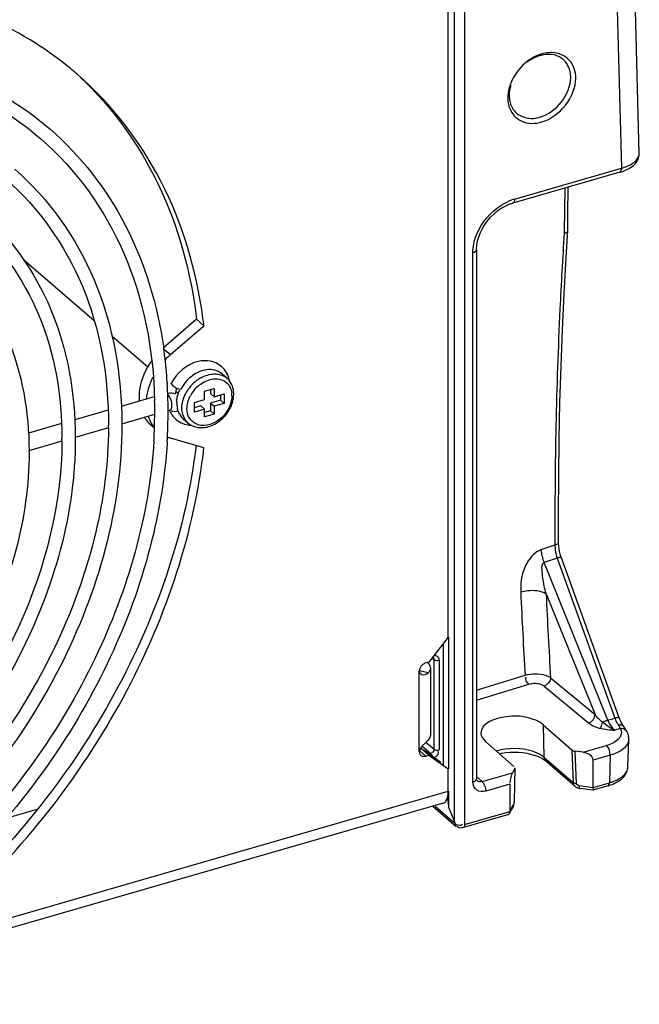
# Model space of a CAD drawing. Header units: inches. Extents: x 0 to 117, y 0 to 83.
# Tile 39 of 62: x 106.05 to 107.69, y 19.69 to 22.3. Entities that reach past the tile are written whole.
import ezdxf

# ---------------------------------------------------------------- set-up
doc = ezdxf.new("R2010")
doc.units = ezdxf.units.IN
doc.header["$LTSCALE"] = 6.431102
doc.header["$MEASUREMENT"] = 0
doc.layers.get('0').update_dxf_attribs({"linetype": 'CONTINUOUS'})

msp = doc.modelspace()

# ---------------------------------------------------------------- linework, layer by layer
at = {"color": 7, "linetype": 'CONTINUOUS'}
for p, q in [((107.694, 21.945), (107.6694, 22.8773)), ((107.6214, 22.8635), (107.6467, 21.9059)), ((107.2036, 20.1705), (107.2036, 22.8058)), ((107.2303, 22.8024), (107.2303, 20.1633)), ((107.1868, 20.6608), (107.1868, 22.7236)), ((107.6423, 21.8955), (107.3585, 21.8136)), ((107.3628, 21.824), (107.6467, 21.9059)), ((107.5043, 21.7418), (107.5047, 21.7863)), ((107.4951, 21.7615), (107.4949, 21.7415)), ((107.4949, 21.7415), (107.4949, 21.733)), ((107.4996, 21.6678), (107.5043, 21.7414)), ((107.5043, 21.7414), (107.5043, 21.7418)), ((107.2621, 21.6914), (107.2629, 21.7021)), ((107.2629, 21.7021), (107.2649, 21.7131)), ((107.2522, 20.2764), (107.2522, 21.6811)), ((107.2621, 21.6896), (107.2621, 21.6914)), ((107.2621, 21.6896), (107.2621, 20.2849)), ((106.0594, 21.664), (106.247, 21.5016)), ((106.5185, 21.505), (106.4298, 21.4281)), ((106.5382, 21.4879), (106.5185, 21.505)), ((106.4494, 21.4111), (106.5382, 21.4879)), ((106.2936, 21.4612), (106.3889, 21.3786)), ((106.4312, 21.4269), (106.4494, 21.4111)), ((106.5862, 21.3599), (106.5994, 21.3485)), ((106.4405, 21.3376), (106.4407, 21.3343)), ((106.442, 21.3078), (106.4421, 21.3055)), ((106.4633, 21.3142), (106.47, 21.3084)), ((106.4653, 21.3222), (106.4676, 21.3212)), ((106.4676, 21.3212), (106.4715, 21.3199)), ((106.5397, 21.314), (106.5652, 21.3214)), ((106.5397, 21.2921), (106.5397, 21.314)), ((106.5554, 21.3186), (106.5554, 21.308)), ((106.5554, 21.308), (106.5652, 21.2994)), ((106.5652, 21.3214), (106.5652, 21.2994)), ((106.4063, 21.299), (106.3186, 21.2736)), ((106.444, 21.3033), (106.442, 21.3053)), ((106.4459, 21.3008), (106.444, 21.3033)), ((106.4476, 21.2978), (106.4459, 21.3008)), ((106.4493, 21.2944), (106.4476, 21.2978)), ((106.5128, 21.2843), (106.5397, 21.2921)), ((106.5128, 21.2587), (106.5128, 21.2843)), ((106.5822, 21.2901), (106.5554, 21.2824)), ((106.5554, 21.2824), (106.5652, 21.2739)), ((106.5554, 21.2824), (106.5554, 21.2617)), ((106.5652, 21.2994), (106.5921, 21.3072)), ((106.5921, 21.2816), (106.5652, 21.2739)), ((106.5822, 21.3043), (106.5822, 21.2901)), ((106.5822, 21.2901), (106.5921, 21.2816)), ((106.5921, 21.3072), (106.5921, 21.2816)), ((106.2835, 21.2635), (106.195, 21.2379)), ((106.4483, 21.2639), (106.4421, 21.2622)), ((106.4483, 21.2639), (106.449, 21.2641)), ((106.4526, 21.2698), (106.4531, 21.2726)), ((106.5298, 21.275), (106.5128, 21.2701)), ((106.5397, 21.2665), (106.5128, 21.2587)), ((106.5298, 21.275), (106.5397, 21.2665)), ((106.5397, 21.2458), (106.5397, 21.2665)), ((106.5554, 21.2617), (106.5397, 21.2572)), ((106.5554, 21.2617), (106.5652, 21.2532)), ((106.5652, 21.2739), (106.5652, 21.2532)), ((106.4073, 21.2521), (106.3194, 21.2267)), ((106.4831, 21.2409), (106.4963, 21.2294)), ((106.5652, 21.2532), (106.5397, 21.2458)), ((106.1599, 21.2278), (106.0721, 21.2025)), ((106.2846, 21.2167), (106.1958, 21.1911)), ((106.3202, 21.227), (106.3202, 21.2238)), ((106.4062, 21.2163), (106.397, 21.2242)), ((106.161, 21.181), (106.0731, 21.1556)), ((106.5382, 21.164), (106.4494, 21.1896)), ((107.4702, 20.9052), (107.4331, 20.8928)), ((107.4702, 20.9127), (107.4702, 20.9052)), ((107.4702, 20.9052), (107.4704, 20.8979)), ((107.4798, 20.9084), (107.4796, 20.9127)), ((107.4796, 20.9127), (107.4796, 20.9126)), ((107.4758, 20.871), (107.4414, 20.8594)), ((107.4758, 20.871), (107.6294, 20.4462)), ((107.6409, 20.4468), (107.4873, 20.8716)), ((107.6107, 20.4408), (107.4414, 20.8594)), ((107.4469, 20.776), (107.5766, 20.4552)), ((107.1868, 20.6608), (107.1356, 20.5949)), ((107.1878, 20.6608), (107.1878, 20.3113)), ((107.1745, 20.322), (107.1745, 20.645)), ((107.1454, 20.6043), (107.1493, 20.6013)), ((107.147, 20.6064), (107.1471, 20.6064)), ((107.1356, 20.5949), (107.1271, 20.5924)), ((107.1317, 20.5937), (107.1346, 20.5908)), ((107.1346, 20.5908), (107.1369, 20.5878)), ((107.1369, 20.5878), (107.1384, 20.5847)), ((107.1384, 20.5847), (107.1393, 20.5816)), ((107.1396, 20.579), (107.1396, 20.4)), ((107.1493, 20.3631), (107.1493, 20.6013)), ((107.1594, 20.5991), (107.1626, 20.5996)), ((107.1626, 20.5996), (107.1626, 20.3614)), ((107.1103, 20.5737), (107.11, 20.5705)), ((107.11, 20.3574), (107.11, 20.5705)), ((107.1335, 20.5659), (107.1103, 20.5716)), ((107.136, 20.5689), (107.1335, 20.5659)), ((107.2621, 20.5202), (107.3909, 20.5597)), ((107.4586, 20.5531), (107.5766, 20.4552)), ((107.2621, 20.4936), (107.401, 20.5362)), ((107.4418, 20.531), (107.5597, 20.4331)), ((107.6107, 20.4408), (107.6294, 20.4462)), ((107.642, 20.444), (107.6409, 20.4468)), ((107.4391, 20.4283), (107.5148, 20.3616)), ((107.4391, 20.4283), (107.441, 20.3421)), ((107.604, 20.4293), (107.5968, 20.4353)), ((107.6366, 20.431), (107.6378, 20.4299)), ((107.6378, 20.4299), (107.6389, 20.4291)), ((107.642, 20.4274), (107.639, 20.4268)), ((107.6441, 20.4389), (107.642, 20.444)), ((107.6464, 20.4342), (107.6441, 20.4389)), ((107.6522, 20.4243), (107.6511, 20.426)), ((107.6438, 20.418), (107.629, 20.4137)), ((107.6611, 20.4103), (107.661, 20.4104)), ((107.1179, 20.3718), (107.1408, 20.3521)), ((107.1268, 20.3805), (107.1188, 20.3728)), ((107.1278, 20.3815), (107.1493, 20.3631)), ((107.1335, 20.3869), (107.1309, 20.3844)), ((107.1335, 20.3869), (107.136, 20.3899)), ((107.2857, 20.384), (107.3614, 20.3173)), ((107.545, 20.3551), (107.6072, 20.3731)), ((107.6639, 20.3158), (107.6661, 20.3893)), ((107.1113, 20.3589), (107.1271, 20.3452)), ((107.1159, 20.3647), (107.1117, 20.3635)), ((107.1356, 20.3477), (107.1159, 20.3647)), ((107.1671, 20.3284), (107.123, 20.3597)), ((107.124, 20.3446), (107.1271, 20.3452)), ((107.1271, 20.3452), (107.1356, 20.3477)), ((107.1356, 20.3477), (107.1868, 20.3113)), ((107.1357, 20.3506), (107.1408, 20.3521)), ((107.3226, 20.3515), (107.3287, 20.3527)), ((107.441, 20.3421), (107.5184, 20.2751)), ((107.5148, 20.3616), (107.5184, 20.2751)), ((107.545, 20.3551), (107.5238, 20.3581)), ((107.5273, 20.272), (107.5238, 20.3581)), ((107.6169, 20.3476), (107.5716, 20.3345)), ((107.6169, 20.3476), (107.6146, 20.2743)), ((107.4434, 20.3341), (107.4451, 20.3327)), ((107.5231, 20.2651), (107.4451, 20.3326)), ((107.5716, 20.2619), (107.5716, 20.3345)), ((107.1868, 20.2517), (107.1868, 20.3113)), ((107.2766, 20.2776), (107.2621, 20.2912)), ((107.2766, 20.2776), (107.3572, 20.3009)), ((107.3628, 20.3116), (107.3572, 20.3009)), ((107.3634, 20.3135), (107.3619, 20.2242)), ((107.2635, 20.2799), (107.2635, 20.2799)), ((107.2766, 20.2776), (107.2782, 20.2759)), ((107.2782, 20.2759), (107.2798, 20.2738)), ((107.35, 20.2705), (107.2863, 20.2521)), ((107.35, 20.2705), (107.35, 20.1979)), ((107.534, 20.2669), (107.5716, 20.2619)), ((107.6113, 20.2665), (107.5708, 20.2548)), ((107.5716, 20.2619), (107.6146, 20.2743)), ((105.8996, 19.8801), (107.1868, 20.2517)), ((107.1865, 20.2449), (107.1868, 20.2517)), ((107.1878, 20.2517), (107.1878, 20.2097)), ((107.5332, 20.2599), (107.5359, 20.2594)), ((107.5706, 20.2548), (107.5359, 20.2594)), ((107.5707, 20.2548), (107.5706, 20.2548)), ((107.1736, 20.2205), (105.8865, 19.8489)), ((107.1455, 20.2124), (107.2076, 20.1586)), ((107.2046, 20.1657), (107.1519, 20.2114)), ((107.1878, 20.2097), (107.2036, 20.1705)), ((107.3589, 20.2117), (107.3489, 20.1932)), ((107.35, 20.1979), (107.3601, 20.2167)), ((107.3588, 20.2116), (107.3597, 20.2135)), ((106.0131, 20.1799), (106.0956, 20.2038)), ((107.3443, 20.1894), (107.227, 20.1556)), ((107.2303, 20.1633), (107.35, 20.1979)), ((107.3499, 20.1959), (107.3491, 20.193)), ((107.35, 20.1979), (107.3499, 20.1959)), ((107.2084, 20.158), (107.2076, 20.1587)), ((107.2209, 20.162), (107.2227, 20.1628))]:
    msp.add_line(p, q, dxfattribs=at)
for points in [[(107.6838, 21.9189), (107.6881, 21.9245), (107.6913, 21.9306), (107.6933, 21.9372), (107.694, 21.9438), (107.694, 21.9451)], [(107.6579, 21.9011), (107.6656, 21.9048), (107.6725, 21.909), (107.6786, 21.9137), (107.6838, 21.9189)], [(107.6423, 21.8955), (107.6495, 21.8978), (107.6579, 21.9011)], [(107.5047, 21.7863), (107.5057, 21.8524), (107.5058, 21.8561)], [(107.3278, 21.7996), (107.338, 21.8055), (107.3485, 21.8102), (107.3584, 21.8136)], [(107.2649, 21.7131), (107.268, 21.7242), (107.2723, 21.7352), (107.2777, 21.7461), (107.284, 21.7566), (107.2914, 21.7667), (107.2995, 21.7761), (107.3084, 21.7848), (107.3178, 21.7927), (107.3278, 21.7996)], [(107.4796, 20.9127), (107.4795, 20.9885), (107.4801, 21.0875), (107.4814, 21.1859), (107.4835, 21.2837), (107.4863, 21.3808), (107.49, 21.4772), (107.4944, 21.5729), (107.4996, 21.6678)], [(107.4841, 20.8817), (107.4824, 20.8885), (107.4811, 20.8954), (107.4802, 20.9021), (107.4798, 20.9084)], [(107.4873, 20.8716), (107.4861, 20.8751), (107.4841, 20.8817)], [(107.6511, 20.426), (107.6487, 20.4298), (107.6464, 20.4342)], [(107.6611, 20.4103), (107.6595, 20.413), (107.6569, 20.4173), (107.6539, 20.4218), (107.6522, 20.4243)], [(107.3287, 20.3527), (107.3395, 20.3543), (107.3507, 20.3552), (107.3621, 20.3555), (107.3735, 20.3552), (107.3847, 20.3543), (107.3955, 20.3527), (107.4057, 20.3505), (107.4153, 20.3479), (107.4239, 20.3448), (107.4316, 20.3413), (107.4382, 20.3377), (107.4434, 20.3341)], [(107.2635, 20.2799), (107.2633, 20.2802), (107.263, 20.2807), (107.2626, 20.2814), (107.2623, 20.2826), (107.2621, 20.2841), (107.2621, 20.2849)], [(107.5231, 20.2651), (107.5245, 20.2639), (107.5271, 20.2623), (107.53, 20.2609), (107.5332, 20.2599)], [(107.534, 20.2669), (107.5329, 20.2671), (107.5319, 20.2675), (107.5309, 20.2679), (107.53, 20.2684), (107.5291, 20.269), (107.5284, 20.2696), (107.5279, 20.2703), (107.5275, 20.2711), (107.5273, 20.272)], [(107.3597, 20.2135), (107.3604, 20.2153), (107.361, 20.2171), (107.3615, 20.2189), (107.3619, 20.2208), (107.3622, 20.2228), (107.3624, 20.2247), (107.3624, 20.226)], [(107.2036, 20.1705), (107.2038, 20.17), (107.2039, 20.1695), (107.204, 20.169), (107.2042, 20.1685), (107.2042, 20.168), (107.2043, 20.1675), (107.2044, 20.1669), (107.2045, 20.1663), (107.2046, 20.1657)]]:
    msp.add_lwpolyline(points, dxfattribs=at)
for centre, radius, start, end in [((107.457, 22.1132), 0.0957, 106.1499, 111.56), ((107.4551, 22.1196), 0.0889, 102.4032, 106.1142), ((107.4603, 22.1317), 0.0814, 87.9408, 94.2873), ((105.6003, 21.4603), 0.9193, 49.0995, 51.6017), ((107.4376, 22.093), 0.0926, 175.7378, 179.9703), ((107.4308, 22.093), 0.0858, 179.9633, 186.3207), ((107.4034, 22.0921), 0.0531, 222.6124, 228.2309), ((107.6071, 22.0414), 0.1411, 286.2967, 289.839), ((118.1176, 21.648), 10.6231, 178.89185, 179.38794), ((107.3992, 21.6993), 0.1299, 106.236, 109.5301), ((105.2812, 21.3381), 1.2658, 6.7956, 7.701), ((105.2938, 21.2678), 1.1488, 7.3218, 8.041), ((105.2859, 21.2667), 1.1567, 7.0951, 7.3224), ((105.2548, 21.2632), 1.1881, 3.5908, 7.0805), ((106.5767, 21.2643), 0.1943, 130.9209, 136.9219), ((106.5604, 21.2832), 0.0893, 113.5781, 119.7391), ((105.2217, 21.2608), 1.2212, 3.2052, 3.449), ((106.5689, 21.2707), 0.1044, 136.8527, 150.9711), ((106.5682, 21.2715), 0.1034, 131.2732, 136.8719), ((106.5825, 21.2589), 0.1049, 130.933, 142.1654), ((106.5794, 21.2624), 0.1003, 125.1397, 130.944), ((106.5764, 21.2668), 0.095, 119.1085, 125.1287), ((106.5705, 21.3152), 0.0441, 49.0952, 54.5981), ((106.5672, 21.3114), 0.0491, 37.4443, 49.0591), ((106.5388, 21.3292), 0.0683, 17.9011, 25.8382), ((106.5352, 21.3281), 0.0721, 9.55, 17.8563), ((105.2117, 21.2603), 1.2312, 2.2123, 3.2042), ((106.518, 21.3038), 0.0558, 172.4135, 176.454), ((106.5233, 21.303), 0.0611, 165.7109, 172.3791), ((106.5274, 21.302), 0.0654, 161.8442, 165.7497), ((106.4753, 21.3368), 0.0173, 257.5547, 260.1561), ((106.5628, 21.2742), 0.0974, 151.0353, 153.6612), ((106.5773, 21.2622), 0.0988, 151.6234, 153.6571), ((106.5794, 21.261), 0.1012, 147.8609, 151.6179), ((106.5812, 21.2599), 0.1033, 142.172, 147.8618), ((106.5826, 21.2588), 0.0913, 131.0023, 147.7472), ((106.5805, 21.2614), 0.0878, 125.2961, 131.0162), ((106.5577, 21.3021), 0.0547, 3.9239, 8.1638), ((106.5575, 21.3072), 0.0598, 9.8608, 15.0816), ((105.1797, 21.2593), 1.2279, 359.9981, 1.3609), ((105.187, 21.2594), 1.256, 0.2008, 2.1016), ((106.5479, 21.2806), 0.0831, 170.4613, 172.4997), ((106.5465, 21.2808), 0.0817, 162.9875, 170.4347), ((106.5798, 21.2606), 0.0879, 147.7665, 153.5855), ((106.5553, 21.3019), 0.0571, 359.9879, 3.9274), ((105.1654, 21.2593), 1.2421, 359.6729, 359.9998), ((105.1428, 21.2594), 1.3002, 357.6691, 359.9921), ((105.1707, 21.2593), 1.2723, 360, 0.2044), ((106.5084, 21.2891), 0.067, 201.6417, 207.3889), ((106.5065, 21.288), 0.0648, 207.3707, 215.9849), ((106.3472, 21.2636), 0.1208, 6.7879, 7.6453), ((106.5176, 21.3152), 0.1015, 308.724, 326.5496), ((106.5202, 21.3134), 0.0983, 326.5828, 332.6612), ((106.5238, 21.3115), 0.0943, 332.6731, 336.2527), ((106.5267, 21.3102), 0.0912, 336.2588, 338.6009), ((106.4544, 21.2895), 0.0869, 211.3658, 216.3322), ((106.4522, 21.2878), 0.0842, 216.3208, 229.0672), ((105.1472, 21.2594), 1.2603, 358.3942, 359.6706), ((106.5042, 21.2864), 0.062, 215.9879, 225.1139), ((106.5211, 21.3109), 0.0959, 302.4947, 308.6988), ((105.1655, 21.2238), 1.1193, 359.6369, 359.9998), ((106.4735, 21.272), 0.0862, 212.1932, 218.6357), ((105.1039, 21.2609), 1.3037, 356.5312, 357.6594), ((105.1246, 21.26), 1.2829, 357.6605, 358.3959), ((105.1088, 21.2607), 1.3342, 356.961, 357.6761), ((106.5072, 21.2964), 0.0726, 261.083, 267.57), ((105.1647, 21.1882), 0.9965, 359.5921, 359.9997), ((105.1696, 21.1882), 1.0271, 360, 0.1753), ((105.0961, 21.2613), 1.347, 356.5213, 356.9614), ((106.4745, 21.2765), 0.0905, 248.1469, 253.9113), ((105.1695, 21.1527), 0.9044, 360, 0.1991), ((107.5797, 20.9057), 0.1096, 196.4412, 198.4918), ((120.1699, 21.3441), 12.803, 182.52133, 183.51244), ((120.1573, 21.3358), 12.7228, 182.52181, 183.52689), ((107.1354, 20.5682), 0.0257, 130.9149, 138.4118), ((107.1247, 20.579), 0.0149, 359.9873, 9.9685), ((107.7032, 20.4789), 0.1001, 202.3984, 204.7786), ((107.665, 20.4971), 0.0908, 243.8043, 246.5971), ((107.6465, 20.3974), 0.0208, 88.352, 97.6345), ((107.6274, 20.3907), 0.0388, 357.8922, 9.0277), ((106.9063, 20.6176), 0.3237, 312.916, 313.9141), ((107.1215, 20.3558), 0.0111, 214.6643, 241.2716), ((107.5326, 20.2756), 0.0143, 182.4887, 206.9184), ((107.5321, 20.2754), 0.0137, 206.9021, 228.7522), ((107.5775, 20.4049), 0.1358, 285.8588, 289.6934), ((107.2464, 20.2219), 0.0599, 188.3223, 190.1472), ((107.2407, 20.2209), 0.0541, 190.154, 191.9389), ((107.2192, 20.1687), 0.00689, 300.412, 321.6227)]:
    msp.add_arc(centre, radius, start, end, dxfattribs=at)
for centre, major_axis, ratio, start_param, end_param in [((107.5276, 20.3653), (0.0148, -0.0001), 0.506191, -2.615326, -1.829357), ((107.5448, 20.3381), (0.0266, -0.0059), 0.615841, 0.134535, 1.696604), ((107.3572, 20.284), (0.0048, 0.0217), 0.249311, 0.731264, 2.083232), ((107.3486, 20.3136), (0.0148, -0.0001), 0.506995, -0.259554, -0.002742)]:
    msp.add_ellipse(centre, major_axis=major_axis, ratio=ratio, start_param=start_param, end_param=end_param, dxfattribs=at)
for points, knots in [([(106.1713, 22.1808), (106.146, 22.2009), (106.0392, 22.2767), (105.9165, 22.3294), (105.8214, 22.355)], [0, 0, 0, 0, 0.247045, 1, 1, 1, 1]), ([(107.5255, 22.1451), (107.5255, 22.1622), (107.5149, 22.1982), (107.4796, 22.2124), (107.4632, 22.213)], [0, 0, 0, 0, 0.509059, 1, 1, 1, 1]), ([(107.5121, 22.1469), (107.5121, 22.1517), (107.5107, 22.1694), (107.5015, 22.1868), (107.4915, 22.1952)], [0, 0, 0, 0, 0.269611, 1, 1, 1, 1]), ([(106.5356, 21.5077), (106.5186, 21.6336), (106.448, 21.8758), (106.2928, 22.0767), (106.2022, 22.1552)], [0, 0, 0, 0, 0.514372, 1, 1, 1, 1]), ([(106.2101, 22.1473), (106.2954, 22.0672), (106.4399, 21.866), (106.5038, 21.6283), (106.5185, 21.505)], [0, 0, 0, 0, 0.485202, 1, 1, 1, 1]), ([(107.3494, 22.0663), (107.3549, 22.0511), (107.3808, 22.0227), (107.4183, 22.0239), (107.4353, 22.0288)], [0, 0, 0, 0, 0.477106, 1, 1, 1, 1]), ([(107.368, 22.0525), (107.3797, 22.0421), (107.4035, 22.0357), (107.4247, 22.0399), (107.4304, 22.0416)], [0, 0, 0, 0, 0.724249, 1, 1, 1, 1]), ([(106.1287, 22.0105), (106.2104, 21.9397), (106.3505, 21.7591), (106.4153, 21.5415), (106.4313, 21.4285)], [0, 0, 0, 0, 0.486505, 1, 1, 1, 1]), ([(106.1055, 21.9837), (106.1993, 21.9024), (106.3551, 21.6837), (106.404, 21.4227), (106.4072, 21.2885)], [0, 0, 0, 0, 0.4802, 1, 1, 1, 1]), ([(107.6813, 21.9227), (107.6833, 21.9243), (107.6897, 21.9302), (107.6942, 21.9389), (107.694, 21.945)], [0, 0, 0, 0, 0.295553, 1, 1, 1, 1]), ([(106.0359, 21.9034), (106.1269, 21.8245), (106.2769, 21.611), (106.3199, 21.3569), (106.3202, 21.227)], [0, 0, 0, 0, 0.481019, 1, 1, 1, 1]), ([(107.6423, 21.8955), (107.6447, 21.8962), (107.6465, 21.9009), (107.6467, 21.9045), (107.6467, 21.9059)], [0, 0, 0, 0, 0.639331, 1, 1, 1, 1]), ([(106.0127, 21.8766), (106.1001, 21.8009), (106.2442, 21.5947), (106.2848, 21.3496), (106.2848, 21.2238)], [0, 0, 0, 0, 0.479027, 1, 1, 1, 1]), ([(105.9425, 21.7955), (106.0238, 21.725), (106.1578, 21.5344), (106.1963, 21.3073), (106.1966, 21.1913)], [0, 0, 0, 0, 0.48114, 1, 1, 1, 1]), ([(105.9193, 21.7687), (105.9969, 21.7014), (106.1252, 21.5181), (106.1612, 21.3), (106.1612, 21.1882)], [0, 0, 0, 0, 0.478906, 1, 1, 1, 1]), ([(107.4949, 21.733), (107.4904, 21.6662), (107.4749, 21.393), (107.4694, 21.1193), (107.4702, 20.9127)], [0, 0, 0, 0, 0.244651, 1, 1, 1, 1]), ([(105.8494, 21.6886), (105.9212, 21.6264), (106.0395, 21.4584), (106.0735, 21.2582), (106.0739, 21.1559)], [0, 0, 0, 0, 0.48128, 1, 1, 1, 1]), ([(106.4506, 21.335), (106.4502, 21.3345), (106.4527, 21.3317), (106.4547, 21.3309), (106.4564, 21.33)], [0, 0, 0, 0, 0.240478, 1, 1, 1, 1]), ([(106.6124, 21.3019), (106.6124, 21.3006), (106.6123, 21.2978), (106.612, 21.2951), (106.6118, 21.2937)], [0, 0, 0, 0, 0.494449, 1, 1, 1, 1]), ([(106.4483, 21.2639), (106.4487, 21.2641), (106.4496, 21.2645), (106.4503, 21.2652), (106.4507, 21.2656)], [0, 0, 0, 0, 0.480707, 1, 1, 1, 1]), ([(106.4507, 21.2656), (106.4511, 21.2661), (106.4519, 21.2675), (106.4524, 21.269), (106.4526, 21.2698)], [0, 0, 0, 0, 0.459374, 1, 1, 1, 1]), ([(106.4695, 21.2613), (106.4683, 21.265), (106.4679, 21.2707), (106.4674, 21.2762), (106.4671, 21.2779)], [0, 0, 0, 0, 0.690677, 1, 1, 1, 1]), ([(106.6044, 21.2697), (106.6008, 21.2624), (106.584, 21.2375), (106.552, 21.2203), (106.5302, 21.223)], [0, 0, 0, 0, 0.270119, 1, 1, 1, 1]), ([(106.5102, 21.221), (106.5247, 21.2151), (106.5488, 21.2169), (106.5678, 21.2268), (106.5727, 21.2299)], [0, 0, 0, 0, 0.729101, 1, 1, 1, 1]), ([(106.3202, 21.2238), (106.3202, 21.0027), (106.1897, 20.5431), (105.8167, 20.0862), (105.4277, 19.8278), (105.1166, 19.7096), (104.8061, 19.6755), (104.6074, 19.714), (104.5182, 19.7483)], [0, 0, 0, 0, 0.25029, 0.518686, 0.650505, 0.775482, 0.891801, 1, 1, 1, 1]), ([(106.2848, 21.2167), (106.2836, 21.0287), (106.184, 20.6371), (105.9531, 20.3109), (105.8095, 20.1675)], [0, 0, 0, 0, 0.481026, 1, 1, 1, 1]), ([(106.1966, 21.1882), (106.1966, 20.9894), (106.0784, 20.576), (105.679, 20.0913), (105.1438, 19.8017), (104.7385, 19.8094), (104.5756, 19.8754)], [0, 0, 0, 0, 0.25168, 0.521434, 0.777462, 1, 1, 1, 1]), ([(106.1612, 21.1811), (106.16, 21.0142), (106.0717, 20.6668), (105.8672, 20.3771), (105.74, 20.2497)], [0, 0, 0, 0, 0.480995, 1, 1, 1, 1]), ([(106.4052, 21.182), (106.3931, 20.9833), (106.2754, 20.5764), (106.0293, 20.2359), (105.8784, 20.0858)], [0, 0, 0, 0, 0.483381, 1, 1, 1, 1]), ([(106.4405, 21.1796), (106.4282, 20.9765), (106.3083, 20.5612), (106.0572, 20.2137), (105.9034, 20.0607)], [0, 0, 0, 0, 0.484076, 1, 1, 1, 1]), ([(106.0739, 21.1527), (106.0739, 20.9776), (105.9697, 20.6133), (105.6177, 20.1863), (105.1459, 19.9312), (104.7887, 19.9383), (104.6451, 19.9966)], [0, 0, 0, 0, 0.251684, 0.521373, 0.77736, 1, 1, 1, 1]), ([(106.5172, 21.1702), (106.4909, 20.9481), (106.3396, 20.5014), (106.0526, 20.131), (105.88, 19.9697)], [0, 0, 0, 0, 0.486267, 1, 1, 1, 1]), ([(105.8996, 19.9527), (106.0737, 20.1153), (106.3625, 20.489), (106.5132, 20.9402), (106.5382, 21.164)], [0, 0, 0, 0, 0.514018, 1, 1, 1, 1]), ([(107.4331, 20.8928), (107.4228, 20.8893), (107.388, 20.8602), (107.3778, 20.813), (107.3793, 20.7809)], [0, 0, 0, 0, 0.25293, 1, 1, 1, 1]), ([(107.4796, 20.9126), (107.4796, 20.91), (107.4753, 20.9068), (107.4716, 20.9056), (107.4702, 20.9052)], [0, 0, 0, 0, 0.638374, 1, 1, 1, 1]), ([(107.4873, 20.8716), (107.4872, 20.872), (107.4828, 20.8736), (107.4792, 20.8719), (107.4758, 20.871)], [0, 0, 0, 0, 0.107016, 1, 1, 1, 1]), ([(107.4469, 20.776), (107.443, 20.7898), (107.4378, 20.8117), (107.4361, 20.8373), (107.4349, 20.8568), (107.4414, 20.8594)], [0, 0, 0, 0, 0.503727, 0.753172, 1, 1, 1, 1]), ([(107.3793, 20.7809), (107.3851, 20.7826), (107.4074, 20.7867), (107.4331, 20.7855), (107.4469, 20.776)], [0, 0, 0, 0, 0.267352, 1, 1, 1, 1]), ([(107.1475, 20.6068), (107.1479, 20.6064), (107.1486, 20.6047), (107.1476, 20.6032), (107.1471, 20.6024)], [0, 0, 0, 0, 0.383644, 1, 1, 1, 1]), ([(107.1626, 20.5996), (107.1626, 20.6031), (107.1601, 20.6105), (107.1525, 20.6126), (107.1491, 20.6124)], [0, 0, 0, 0, 0.503699, 1, 1, 1, 1]), ([(107.1123, 20.5797), (107.1119, 20.5787), (107.111, 20.5768), (107.1105, 20.5747), (107.1103, 20.5737)], [0, 0, 0, 0, 0.508808, 1, 1, 1, 1]), ([(107.1161, 20.5853), (107.1154, 20.5844), (107.114, 20.5827), (107.1128, 20.5807), (107.1123, 20.5797)], [0, 0, 0, 0, 0.502739, 1, 1, 1, 1]), ([(107.1493, 20.6013), (107.1496, 20.6011), (107.1503, 20.6006), (107.1512, 20.6003), (107.1516, 20.6001)], [0, 0, 0, 0, 0.457183, 1, 1, 1, 1]), ([(107.1516, 20.6001), (107.1528, 20.5997), (107.1554, 20.5992), (107.1581, 20.5991), (107.1594, 20.5991)], [0, 0, 0, 0, 0.484319, 1, 1, 1, 1]), ([(107.11, 20.5705), (107.11, 20.5691), (107.1108, 20.5663), (107.1127, 20.5642), (107.1137, 20.5634)], [0, 0, 0, 0, 0.513546, 1, 1, 1, 1]), ([(107.1137, 20.5634), (107.1141, 20.5631), (107.115, 20.5625), (107.116, 20.562), (107.1165, 20.5618)], [0, 0, 0, 0, 0.50885, 1, 1, 1, 1]), ([(107.3909, 20.5597), (107.4083, 20.565), (107.4333, 20.5655), (107.4548, 20.5561), (107.4586, 20.5531)], [0, 0, 0, 0, 0.789937, 1, 1, 1, 1]), ([(107.401, 20.5362), (107.4115, 20.5394), (107.4268, 20.5393), (107.4395, 20.5329), (107.4418, 20.531)], [0, 0, 0, 0, 0.786249, 1, 1, 1, 1]), ([(107.4391, 20.4283), (107.4275, 20.4385), (107.3926, 20.4506), (107.3371, 20.4542), (107.2748, 20.4335), (107.2738, 20.4073)], [0, 0, 0, 0, 0.256078, 0.566624, 1, 1, 1, 1]), ([(107.6294, 20.4462), (107.6308, 20.4466), (107.6341, 20.4471), (107.6401, 20.4491), (107.6409, 20.4469)], [0, 0, 0, 0, 0.391352, 1, 1, 1, 1]), ([(107.5597, 20.4331), (107.5659, 20.428), (107.5761, 20.4227), (107.5867, 20.4197), (107.5898, 20.419)], [0, 0, 0, 0, 0.718894, 1, 1, 1, 1]), ([(107.5898, 20.419), (107.5905, 20.4198), (107.5939, 20.4248), (107.5958, 20.4306), (107.5968, 20.4353)], [0, 0, 0, 0, 0.189937, 1, 1, 1, 1]), ([(107.639, 20.4268), (107.64, 20.4253), (107.6414, 20.4232), (107.6433, 20.4199), (107.6427, 20.419)], [0, 0, 0, 0, 0.626249, 1, 1, 1, 1]), ([(107.6496, 20.4265), (107.6486, 20.427), (107.646, 20.4277), (107.6434, 20.4276), (107.642, 20.4274)], [0, 0, 0, 0, 0.459944, 1, 1, 1, 1]), ([(107.6522, 20.4243), (107.6519, 20.4248), (107.6511, 20.4256), (107.6502, 20.4262), (107.6496, 20.4265)], [0, 0, 0, 0, 0.489715, 1, 1, 1, 1]), ([(107.6435, 20.3964), (107.642, 20.3938), (107.6326, 20.3824), (107.6183, 20.3763), (107.6072, 20.3731)], [0, 0, 0, 0, 0.20523, 1, 1, 1, 1]), ([(107.629, 20.4137), (107.6282, 20.4144), (107.6266, 20.4157), (107.6252, 20.4172), (107.6245, 20.418)], [0, 0, 0, 0, 0.483924, 1, 1, 1, 1]), ([(107.6454, 20.4006), (107.6451, 20.3999), (107.6446, 20.3985), (107.6438, 20.3971), (107.6435, 20.3964)], [0, 0, 0, 0, 0.492571, 1, 1, 1, 1]), ([(107.6438, 20.418), (107.6445, 20.4166), (107.6457, 20.4138), (107.6464, 20.4107), (107.6465, 20.4093)], [0, 0, 0, 0, 0.510761, 1, 1, 1, 1]), ([(107.6465, 20.4093), (107.6466, 20.4078), (107.6466, 20.4049), (107.6459, 20.402), (107.6454, 20.4006)], [0, 0, 0, 0, 0.495507, 1, 1, 1, 1]), ([(107.4352, 20.3465), (107.4277, 20.3515), (107.3897, 20.3677), (107.3454, 20.3675), (107.3149, 20.3583)], [0, 0, 0, 0, 0.220215, 1, 1, 1, 1]), ([(107.6661, 20.3892), (107.666, 20.3849), (107.6586, 20.3627), (107.6343, 20.3525), (107.6169, 20.3476)], [0, 0, 0, 0, 0.194824, 1, 1, 1, 1]), ([(107.1106, 20.3605), (107.1104, 20.36), (107.1101, 20.359), (107.11, 20.3579), (107.11, 20.3574)], [0, 0, 0, 0, 0.511125, 1, 1, 1, 1]), ([(107.11, 20.3574), (107.11, 20.3559), (107.1104, 20.3532), (107.1116, 20.3506), (107.1123, 20.3495)], [0, 0, 0, 0, 0.515283, 1, 1, 1, 1]), ([(107.1161, 20.3461), (107.1173, 20.3454), (107.1199, 20.3446), (107.1226, 20.3445), (107.124, 20.3446)], [0, 0, 0, 0, 0.483506, 1, 1, 1, 1]), ([(107.1408, 20.3521), (107.1417, 20.3512), (107.1433, 20.3485), (107.1443, 20.3457), (107.1448, 20.3441)], [0, 0, 0, 0, 0.44157, 1, 1, 1, 1]), ([(107.1493, 20.341), (107.1502, 20.3414), (107.1519, 20.3424), (107.1535, 20.3436), (107.1543, 20.3442)], [0, 0, 0, 0, 0.478966, 1, 1, 1, 1]), ([(107.161, 20.3538), (107.161, 20.3545), (107.1607, 20.356), (107.1598, 20.3573), (107.1592, 20.3579)], [0, 0, 0, 0, 0.465889, 1, 1, 1, 1]), ([(107.441, 20.3421), (107.4401, 20.3429), (107.4382, 20.3444), (107.4362, 20.3458), (107.4352, 20.3465)], [0, 0, 0, 0, 0.488685, 1, 1, 1, 1]), ([(107.2863, 20.2521), (107.2786, 20.2499), (107.2595, 20.2508), (107.2522, 20.2686), (107.2522, 20.2764)], [0, 0, 0, 0, 0.508815, 1, 1, 1, 1]), ([(107.5184, 20.2751), (107.5195, 20.2742), (107.5224, 20.2728), (107.5256, 20.2722), (107.5273, 20.272)], [0, 0, 0, 0, 0.450542, 1, 1, 1, 1]), ([(107.534, 20.2669), (107.534, 20.2652), (107.5344, 20.2629), (107.5343, 20.2593), (107.5352, 20.2589)], [0, 0, 0, 0, 0.631248, 1, 1, 1, 1]), ([(107.5716, 20.2619), (107.5716, 20.2599), (107.5722, 20.2591), (107.5709, 20.254), (107.5707, 20.2545)], [0, 0, 0, 0, 0.776228, 1, 1, 1, 1]), ([(107.6115, 20.2659), (107.6123, 20.2659), (107.6148, 20.2685), (107.6133, 20.2714), (107.6126, 20.2733)], [0, 0, 0, 0, 0.301466, 1, 1, 1, 1]), ([(107.5352, 20.2589), (107.5353, 20.2589), (107.5357, 20.259), (107.5358, 20.2593), (107.5359, 20.2594)], [0, 0, 0, 0, 0.352946, 1, 1, 1, 1]), ([(107.1736, 20.2205), (107.175, 20.2209), (107.1777, 20.2223), (107.1797, 20.2245), (107.1806, 20.2258)], [0, 0, 0, 0, 0.475256, 1, 1, 1, 1]), ([(107.3601, 20.2167), (107.3601, 20.2158), (107.3599, 20.2141), (107.3593, 20.2124), (107.3589, 20.2117)], [0, 0, 0, 0, 0.517401, 1, 1, 1, 1]), ([(107.3619, 20.2242), (107.3619, 20.2229), (107.3615, 20.2203), (107.3607, 20.2178), (107.3601, 20.2167)], [0, 0, 0, 0, 0.527422, 1, 1, 1, 1]), ([(107.3619, 20.2242), (107.3621, 20.2245), (107.3623, 20.2251), (107.3624, 20.2257), (107.3624, 20.226)], [0, 0, 0, 0, 0.519695, 1, 1, 1, 1]), ([(107.346, 20.1892), (107.3458, 20.1891), (107.3453, 20.189), (107.3447, 20.1891), (107.3444, 20.1892)], [0, 0, 0, 0, 0.483814, 1, 1, 1, 1]), ([(107.3491, 20.193), (107.3488, 20.1921), (107.3481, 20.1906), (107.3468, 20.1895), (107.346, 20.1892)], [0, 0, 0, 0, 0.542827, 1, 1, 1, 1]), ([(107.2071, 20.158), (107.2064, 20.1587), (107.2056, 20.1612), (107.2067, 20.1634), (107.2074, 20.1646)], [0, 0, 0, 0, 0.390086, 1, 1, 1, 1]), ([(107.2123, 20.1568), (107.212, 20.1571), (107.2115, 20.1579), (107.2111, 20.1587), (107.2109, 20.1591)], [0, 0, 0, 0, 0.478273, 1, 1, 1, 1]), ([(107.2303, 20.1633), (107.2303, 20.1613), (107.2307, 20.1587), (107.2279, 20.1547), (107.227, 20.1552)], [0, 0, 0, 0, 0.655794, 1, 1, 1, 1]), ([(107.2156, 20.1547), (107.215, 20.1549), (107.2138, 20.1554), (107.2127, 20.1563), (107.2123, 20.1568)], [0, 0, 0, 0, 0.493071, 1, 1, 1, 1])]:
    msp.add_open_spline(points, degree=3, knots=knots, dxfattribs=at)
for points in [[(107.4219, 22.2021), (107.4131, 22.1987), (107.4047, 22.194), (107.3971, 22.1884)], [(107.4163, 22.2019), (107.4101, 22.1987), (107.4041, 22.195), (107.3985, 22.1909)], [(107.4353, 22.2094), (107.4287, 22.2075), (107.4224, 22.2049), (107.4163, 22.2019)], [(107.4542, 22.2128), (107.4478, 22.2123), (107.4414, 22.2111), (107.4353, 22.2094)], [(107.4713, 22.2059), (107.46, 22.2092), (107.4475, 22.209), (107.436, 22.2065)], [(107.4915, 22.1952), (107.4857, 22.2001), (107.4786, 22.2038), (107.4713, 22.2059)], [(107.3985, 22.1909), (107.3785, 22.1762), (107.362, 22.1551), (107.3528, 22.132)], [(105.8871, 22.1575), (105.9746, 22.1222), (106.0575, 22.0722), (106.1287, 22.0105)], [(107.4304, 22.0416), (107.4731, 22.0539), (107.5121, 22.1025), (107.5121, 22.1469)], [(107.4353, 22.0288), (107.4824, 22.0424), (107.5255, 22.0961), (107.5255, 22.1451)], [(105.8671, 22.1273), (105.9534, 22.0934), (106.0354, 22.0445), (106.1055, 21.9837)], [(107.3528, 22.132), (107.3488, 22.1218), (107.3461, 22.1109), (107.3453, 22.0999)], [(107.3527, 22.1261), (107.3501, 22.1176), (107.3487, 22.1086), (107.3487, 22.0997)], [(107.3487, 22.0997), (107.3487, 22.0942), (107.3492, 22.0886), (107.3504, 22.0832)], [(107.3455, 22.0835), (107.3462, 22.0777), (107.3475, 22.0719), (107.3494, 22.0663)], [(107.3504, 22.0832), (107.3527, 22.0733), (107.3574, 22.0636), (107.3643, 22.0562)], [(107.655, 21.9086), (107.6644, 21.912), (107.6736, 21.9164), (107.6813, 21.9227)], [(107.2617, 21.7288), (107.2744, 21.7613), (107.2993, 21.7908), (107.3291, 21.809)], [(107.3291, 21.809), (107.3375, 21.8141), (107.3465, 21.8184), (107.3557, 21.8217)], [(107.3628, 21.824), (107.3628, 21.8202), (107.362, 21.8147), (107.3585, 21.8136)], [(107.2547, 21.7049), (107.2563, 21.713), (107.2587, 21.7211), (107.2617, 21.7288)], [(107.4949, 21.733), (107.4989, 21.7342), (107.504, 21.7372), (107.5043, 21.7414)], [(107.2522, 21.6811), (107.2523, 21.6891), (107.2531, 21.6971), (107.2547, 21.7049)], [(107.2621, 21.6896), (107.2621, 21.6853), (107.2564, 21.6823), (107.2522, 21.6811)], [(106.3995, 21.3951), (106.3832, 21.3726), (106.3712, 21.3458), (106.3672, 21.3183)], [(106.5233, 21.3931), (106.4932, 21.3864), (106.4652, 21.3623), (106.4515, 21.3346)], [(106.5551, 21.3937), (106.5447, 21.3957), (106.5337, 21.3954), (106.5233, 21.3931)], [(106.5738, 21.3869), (106.568, 21.3901), (106.5616, 21.3924), (106.5551, 21.3937)], [(106.5892, 21.3751), (106.5847, 21.3798), (106.5795, 21.3838), (106.5738, 21.3869)], [(106.5161, 21.3607), (106.5104, 21.3574), (106.505, 21.3535), (106.5, 21.3492)], [(106.5671, 21.3697), (106.5533, 21.3732), (106.5377, 21.3707), (106.5247, 21.365)], [(106.5302, 21.3497), (106.5409, 21.3557), (106.5532, 21.3597), (106.5655, 21.3599)], [(106.5655, 21.3599), (106.5761, 21.3601), (106.5874, 21.3572), (106.596, 21.3511)], [(106.5862, 21.3599), (106.5808, 21.3646), (106.574, 21.368), (106.5671, 21.3697)], [(106.6003, 21.359), (106.5974, 21.3649), (106.5937, 21.3704), (106.5892, 21.3751)], [(106.386, 21.2931), (106.3877, 21.3136), (106.3941, 21.3339), (106.4034, 21.3522)], [(106.5297, 21.3331), (106.5408, 21.3409), (106.5544, 21.3464), (106.568, 21.3468)], [(106.568, 21.3468), (106.5728, 21.3469), (106.5776, 21.3464), (106.5823, 21.3451)], [(106.5823, 21.3451), (106.5888, 21.3432), (106.595, 21.3397), (106.5998, 21.3349)], [(106.5998, 21.3349), (106.6031, 21.3317), (106.6058, 21.3278), (106.6078, 21.3237)], [(106.6152, 21.3227), (106.6134, 21.3294), (106.6103, 21.3358), (106.6062, 21.3412)], [(106.3672, 21.3183), (106.3658, 21.3081), (106.3654, 21.2977), (106.3664, 21.2874)], [(106.4414, 21.3087), (106.4484, 21.3099), (106.4558, 21.3095), (106.4625, 21.3073)], [(106.4548, 21.3295), (106.458, 21.3267), (106.4615, 21.3242), (106.4653, 21.3222)], [(106.474, 21.3188), (106.4718, 21.3143), (106.4699, 21.3096), (106.4684, 21.3047)], [(106.6078, 21.3237), (106.6098, 21.3193), (106.6112, 21.3146), (106.6118, 21.3099)], [(106.6173, 21.3062), (106.6173, 21.3099), (106.617, 21.3137), (106.6164, 21.3174)], [(106.4531, 21.2726), (106.454, 21.28), (106.4522, 21.2876), (106.4493, 21.2944)], [(106.4671, 21.2801), (106.4668, 21.2839), (106.4663, 21.2877), (106.4655, 21.2915)], [(106.4796, 21.2693), (106.4796, 21.2754), (106.4805, 21.2816), (106.482, 21.2876)], [(106.482, 21.2876), (106.4835, 21.2939), (106.4859, 21.3001), (106.4888, 21.306)], [(106.4931, 21.2675), (106.4931, 21.2785), (106.4962, 21.2898), (106.5011, 21.2997)], [(106.6118, 21.2937), (106.6108, 21.2854), (106.6081, 21.2772), (106.6044, 21.2697)], [(106.6115, 21.277), (106.6152, 21.2862), (106.6173, 21.2963), (106.6173, 21.3062)], [(106.4695, 21.2613), (106.464, 21.2597), (106.4526, 21.2573), (106.4523, 21.263)], [(106.4695, 21.2613), (106.4721, 21.2536), (106.4769, 21.2462), (106.4831, 21.2409)], [(106.482, 21.2523), (106.4804, 21.2578), (106.4796, 21.2636), (106.4796, 21.2693)], [(106.4952, 21.2523), (106.4938, 21.2572), (106.4931, 21.2624), (106.4931, 21.2675)], [(106.4005, 21.2261), (106.3964, 21.2327), (106.3931, 21.2399), (106.3907, 21.2473)], [(106.4605, 21.2424), (106.4655, 21.2374), (106.4715, 21.2332), (106.4779, 21.2302)], [(106.4779, 21.2302), (106.4836, 21.2275), (106.4898, 21.2257), (106.496, 21.2247)], [(106.4963, 21.2294), (106.4895, 21.2353), (106.4845, 21.2437), (106.482, 21.2523)], [(106.5302, 21.223), (106.5151, 21.2248), (106.4995, 21.2377), (106.4952, 21.2523)], [(106.4963, 21.2294), (106.5004, 21.2259), (106.5051, 21.223), (106.5102, 21.221)], [(107.4331, 20.8928), (107.4338, 20.8813), (107.4369, 20.8699), (107.4414, 20.8594)], [(107.4704, 20.8979), (107.4709, 20.89), (107.4724, 20.8822), (107.4746, 20.8747)], [(107.1271, 20.5924), (107.1239, 20.5915), (107.121, 20.5898), (107.1185, 20.5877)], [(107.1396, 20.579), (107.1396, 20.5754), (107.1381, 20.5718), (107.136, 20.5689)], [(107.1165, 20.5618), (107.1219, 20.5597), (107.1294, 20.5618), (107.1335, 20.5659)], [(107.401, 20.5362), (107.3959, 20.5404), (107.3903, 20.5489), (107.3936, 20.5547)], [(107.4586, 20.5531), (107.4586, 20.5439), (107.4506, 20.5337), (107.4418, 20.531)], [(107.5597, 20.4331), (107.5686, 20.4358), (107.5765, 20.4459), (107.5766, 20.4552)], [(107.5968, 20.4353), (107.5889, 20.4405), (107.5821, 20.4475), (107.5766, 20.4552)], [(107.6294, 20.4462), (107.6312, 20.4409), (107.6329, 20.4352), (107.6366, 20.431)], [(107.5898, 20.419), (107.6026, 20.4161), (107.6158, 20.4148), (107.629, 20.4137)], [(107.5968, 20.4353), (107.6007, 20.4372), (107.6047, 20.4394), (107.609, 20.4399)], [(107.6249, 20.4156), (107.6174, 20.4193), (107.6106, 20.4242), (107.604, 20.4293)], [(107.6245, 20.418), (107.6194, 20.4236), (107.6155, 20.4302), (107.6123, 20.437)], [(107.136, 20.3899), (107.1381, 20.3928), (107.1396, 20.3964), (107.1396, 20.4)], [(107.2738, 20.4073), (107.2735, 20.3986), (107.2792, 20.3897), (107.2857, 20.384)], [(107.661, 20.4104), (107.6585, 20.4151), (107.6524, 20.418), (107.6471, 20.4182)], [(107.661, 20.4104), (107.6633, 20.4062), (107.6649, 20.4015), (107.6657, 20.3967)], [(107.1188, 20.3728), (107.1154, 20.3692), (107.112, 20.3652), (107.1106, 20.3605)], [(107.6169, 20.3476), (107.6169, 20.3567), (107.614, 20.367), (107.6072, 20.3731)], [(107.1493, 20.3631), (107.1493, 20.3595), (107.1457, 20.3532), (107.1425, 20.3548)], [(107.1493, 20.3631), (107.1527, 20.3602), (107.1583, 20.3601), (107.1626, 20.3614)], [(107.1543, 20.3442), (107.1574, 20.3465), (107.161, 20.3499), (107.161, 20.3538)], [(107.441, 20.3421), (107.4411, 20.3387), (107.4425, 20.3349), (107.4451, 20.3327)], [(107.6507, 20.2922), (107.6576, 20.298), (107.6636, 20.3068), (107.6639, 20.3158)], [(107.6514, 20.2885), (107.6584, 20.2957), (107.6636, 20.3059), (107.6638, 20.316)], [(107.6233, 20.2771), (107.6331, 20.2806), (107.6428, 20.2854), (107.6507, 20.2922)], [(107.6304, 20.2737), (107.6381, 20.2775), (107.6455, 20.2823), (107.6514, 20.2885)], [(107.2522, 20.2764), (107.2563, 20.2779), (107.2621, 20.2806), (107.2621, 20.2849)], [(107.2766, 20.2776), (107.2724, 20.2763), (107.2668, 20.2769), (107.2635, 20.2799)], [(107.2798, 20.2738), (107.284, 20.2675), (107.2863, 20.2597), (107.2863, 20.2521)], [(107.6113, 20.2665), (107.6179, 20.2684), (107.6243, 20.2708), (107.6304, 20.2737)], [(107.1806, 20.2258), (107.1845, 20.2312), (107.1859, 20.2383), (107.1865, 20.2449)], [(107.1853, 20.2374), (107.1858, 20.2293), (107.186, 20.2212), (107.1872, 20.2132)], [(107.2046, 20.166), (107.2092, 20.1629), (107.2155, 20.1605), (107.2209, 20.162)], [(107.227, 20.1556), (107.2233, 20.1545), (107.2192, 20.1535), (107.2156, 20.1547)]]:
    msp.add_open_spline(points, degree=3, dxfattribs=at)

doc.saveas('drawing.dxf')
